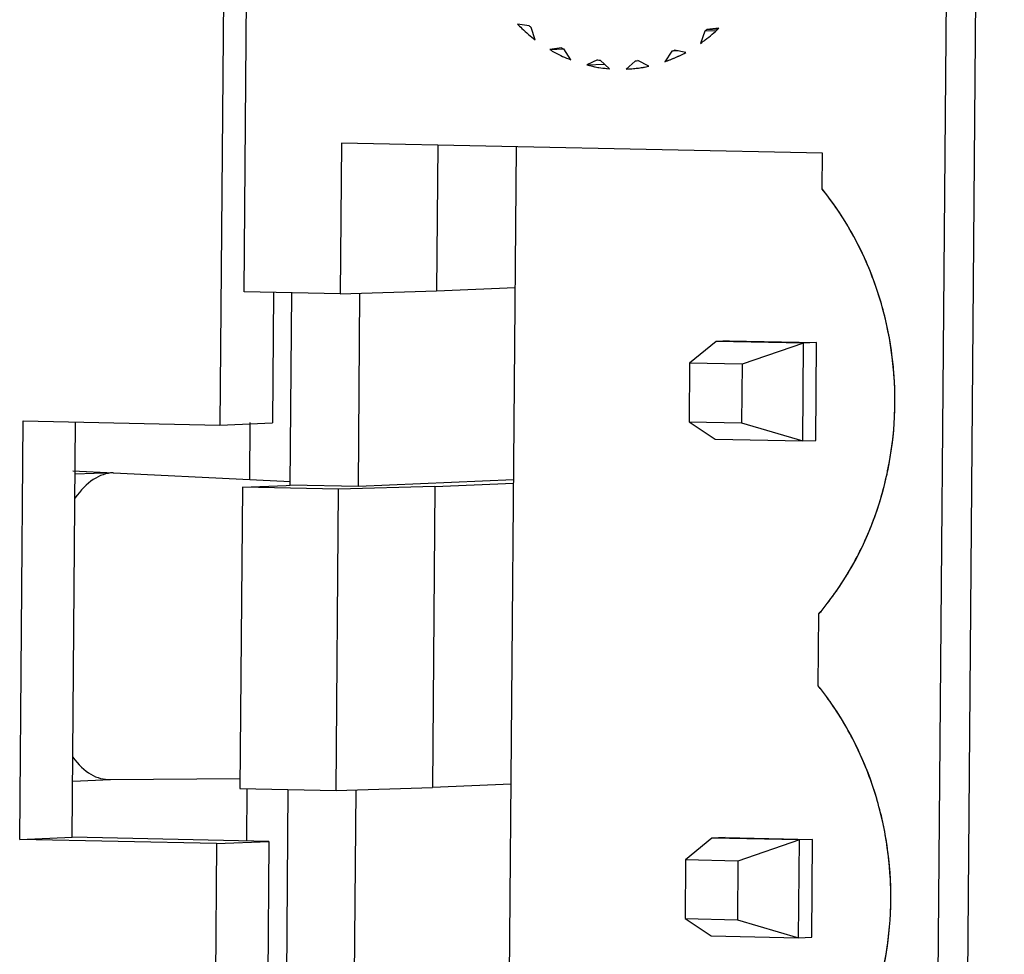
# Model space of a CAD drawing. Header units: millimetres. Extents: x 0 to 1750, y -1720 to 477.
# Tile 236 of 256: x 935 to 945, y -855 to -845. Entities that reach past the tile are written whole.
import ezdxf

# ---------------------------------------------------------------- set-up
doc = ezdxf.new("R2010")
doc.units = ezdxf.units.MM
doc.header["$LTSCALE"] = 92.51
for name, color, linetype in [('101300561_14DXF_CONTINUOUS_LINE', 7, 'CONTINUOUS'), ('101300561_DXF_CONTINUOUS_LINE', 7, 'CONTINUOUS'), ('DE-11-072043DXF_CONTINUOUS_LINE', 7, 'CONTINUOUS'), ('DE-13-001875DXF_CONTINUOUS_LINE', 7, 'CONTINUOUS')]:
    doc.layers.add(name, color=color, linetype=linetype)

msp = doc.modelspace()

# ---------------------------------------------------------------- linework, layer by layer
at = {"layer": '101300561_14DXF_CONTINUOUS_LINE'}
for p, q in [((936.944, -847.859), (936.999, -841.242)), ((943.986, -861.703), (944.153, -841.391)), ((939.859, -845.14), (939.739, -845.124)), ((939.922, -845.285), (939.88, -845.159)), ((941.655, -845.196), (941.611, -845.321)), ((941.77, -845.191), (941.655, -845.196)), ((941.797, -845.166), (941.677, -845.178)), ((941.677, -845.178), (941.79, -845.173)), ((940.189, -845.366), (940.07, -845.384)), ((940.07, -845.384), (940.214, -845.378)), ((940.284, -845.488), (940.214, -845.378)), ((941.318, -845.401), (941.247, -845.508)), ((941.386, -845.398), (941.318, -845.401)), ((941.462, -845.413), (941.344, -845.39)), ((940.559, -845.489), (940.449, -845.541)), ((940.679, -845.58), (940.586, -845.493)), ((940.944, -845.501), (940.85, -845.583)), ((941.081, -845.554), (940.971, -845.497)), ((940.449, -845.541), (940.629, -845.534)), ((940.85, -845.583), (940.851, -845.583)), ((937.94, -846.34), (937.928, -847.88)), ((942.859, -846.443), (937.94, -846.34)), ((938.924, -846.361), (938.912, -847.85)), ((939.646, -856.433), (939.729, -846.378)), ((942.856, -846.811), (942.859, -846.443)), ((938.912, -847.85), (939.717, -847.816)), ((937.928, -847.88), (936.944, -847.859)), ((937.417, -849.837), (937.434, -847.87)), ((937.928, -847.88), (938.912, -847.85)), ((938.113, -849.851), (938.129, -847.874)), ((941.77, -848.367), (941.5, -848.589)), ((941.904, -848.361), (941.77, -848.367)), ((942.664, -848.386), (941.77, -848.367)), ((941.904, -848.361), (942.798, -848.38)), ((942.664, -848.386), (942.036, -848.601)), ((942.656, -849.385), (942.664, -848.386)), ((942.798, -848.38), (942.664, -848.386)), ((942.79, -849.38), (942.798, -848.38)), ((941.5, -848.589), (941.495, -849.189)), ((942.036, -848.601), (941.5, -848.589)), ((942.036, -848.601), (942.031, -849.2)), ((941.495, -849.189), (941.761, -849.367)), ((941.495, -849.189), (942.031, -849.2)), ((942.031, -849.2), (942.656, -849.385)), ((941.761, -849.367), (942.656, -849.385)), ((942.656, -849.385), (942.79, -849.38)), ((936.927, -849.859), (937.375, -849.84)), ((937.375, -849.84), (937.417, -849.837)), ((938.113, -849.851), (937.417, -849.837)), ((938.895, -849.849), (937.911, -849.879)), ((939.699, -849.784), (938.113, -849.851)), ((938.895, -849.849), (938.87, -852.928)), ((938.895, -849.849), (939.7, -849.815)), ((936.927, -849.859), (936.902, -852.938)), ((937.911, -849.879), (936.927, -849.859)), ((937.886, -852.958), (937.911, -849.879)), ((942.814, -851.889), (942.821, -851.153)), ((936.902, -852.938), (937.886, -852.958)), ((937.392, -852.948), (937.376, -854.915)), ((937.886, -852.958), (938.87, -852.928)), ((938.087, -852.952), (938.071, -854.929)), ((939.675, -852.894), (938.87, -852.928)), ((941.728, -853.445), (941.458, -853.668)), ((941.862, -853.44), (941.728, -853.445)), ((942.622, -853.464), (941.728, -853.445)), ((941.862, -853.44), (942.756, -853.458)), ((942.622, -853.464), (941.994, -853.679)), ((942.614, -854.463), (942.622, -853.464)), ((942.756, -853.458), (942.622, -853.464)), ((942.748, -854.458), (942.756, -853.458)), ((941.458, -853.668), (941.453, -854.267)), ((941.994, -853.679), (941.458, -853.668)), ((941.994, -853.679), (941.989, -854.279)), ((941.453, -854.267), (941.72, -854.445)), ((941.453, -854.267), (941.989, -854.279)), ((941.989, -854.279), (942.614, -854.463)), ((941.72, -854.445), (942.614, -854.463)), ((942.614, -854.463), (942.748, -854.458))]:
    msp.add_line(p, q, dxfattribs=at)
for centre, radius, start, end in [((940.887, -843.999), 1.536, 227.9562, 229.0434), ((940.72, -844.049), 1.48, 309.1687, 310.2832), ((940.819, -844.1), 1.414, 243.5224, 244.6714), ((940.777, -844.138), 1.374, 293.1875, 294.3586), ((940.794, -844.173), 1.337, 259.8579, 261.0507), ((940.792, -844.187), 1.322, 276.5916, 277.793), ((940.793, -844.201), 1.384, 272.4135, 282.0089), ((940.384, -848.8), 3.174, 36.3284, 38.8235), ((940.022, -848.968), 3.577, 359.5283, 1.8323), ((940.027, -848.968), 3.571, 357.2208, 359.5272), ((940.489, -849.172), 3.06, 319.6473, 322.204), ((940.342, -853.879), 3.174, 36.3284, 38.8235), ((939.98, -854.046), 3.577, 359.5283, 1.8323), ((939.986, -854.046), 3.571, 357.2208, 359.5272)]:
    msp.add_arc(centre, radius, start, end, dxfattribs=at)
for points, knots in [([(939.739, -845.124), (939.754, -845.138), (939.812, -845.196), (939.874, -845.249), (939.922, -845.285)], [0, 0, 0, 0, 0.251671, 1, 1, 1, 1]), ([(941.611, -845.321), (941.627, -845.309), (941.692, -845.261), (941.753, -845.209), (941.797, -845.166)], [0, 0, 0, 0, 0.248581, 1, 1, 1, 1]), ([(940.07, -845.384), (940.087, -845.394), (940.156, -845.433), (940.228, -845.467), (940.284, -845.488)], [0, 0, 0, 0, 0.251443, 1, 1, 1, 1]), ([(941.247, -845.508), (941.265, -845.502), (941.339, -845.475), (941.41, -845.441), (941.462, -845.413)], [0, 0, 0, 0, 0.249063, 1, 1, 1, 1]), ([(940.449, -845.541), (940.468, -845.546), (940.543, -845.564), (940.621, -845.575), (940.679, -845.58)], [0, 0, 0, 0, 0.250787, 1, 1, 1, 1]), ([(943.597, -848.854), (943.591, -848.679), (943.555, -848.331), (943.424, -847.825), (943.222, -847.349), (943.041, -847.057), (942.941, -846.92)], [0, 0, 0, 0, 0.253053, 0.504842, 0.754152, 1, 1, 1, 1]), ([(942.907, -851.047), (943.009, -850.914), (943.195, -850.63), (943.405, -850.162), (943.544, -849.661), (943.586, -849.315), (943.595, -849.141)], [0, 0, 0, 0, 0.244869, 0.493722, 0.745791, 1, 1, 1, 1]), ([(943.555, -853.932), (943.549, -853.757), (943.513, -853.409), (943.382, -852.903), (943.18, -852.427), (942.999, -852.135), (942.899, -851.998)], [0, 0, 0, 0, 0.253053, 0.504842, 0.754152, 1, 1, 1, 1]), ([(942.865, -856.125), (942.968, -855.993), (943.153, -855.708), (943.363, -855.24), (943.502, -854.739), (943.544, -854.394), (943.553, -854.22)], [0, 0, 0, 0, 0.244869, 0.493722, 0.745791, 1, 1, 1, 1])]:
    msp.add_open_spline(points, degree=3, knots=knots, dxfattribs=at)
at = {"layer": '101300561_DXF_CONTINUOUS_LINE'}
for p, q in [((936.944, -847.859), (936.999, -841.242)), ((943.986, -861.703), (944.153, -841.391)), ((939.859, -845.14), (939.739, -845.124)), ((939.922, -845.285), (939.88, -845.159)), ((941.655, -845.196), (941.611, -845.321)), ((941.77, -845.191), (941.655, -845.196)), ((941.797, -845.166), (941.677, -845.178)), ((941.677, -845.178), (941.79, -845.173)), ((940.189, -845.366), (940.07, -845.384)), ((940.07, -845.384), (940.214, -845.378)), ((940.284, -845.488), (940.214, -845.378)), ((941.318, -845.401), (941.247, -845.508)), ((941.386, -845.398), (941.318, -845.401)), ((941.462, -845.413), (941.344, -845.39)), ((940.559, -845.489), (940.449, -845.541)), ((940.679, -845.58), (940.586, -845.493)), ((940.944, -845.501), (940.85, -845.583)), ((940.972, -845.5), (940.944, -845.501)), ((941.081, -845.554), (940.971, -845.497)), ((940.449, -845.541), (940.629, -845.534)), ((937.94, -846.34), (937.928, -847.88)), ((942.859, -846.443), (937.94, -846.34)), ((938.924, -846.361), (938.912, -847.85)), ((939.646, -856.433), (939.729, -846.378)), ((942.856, -846.811), (942.859, -846.443)), ((938.912, -847.85), (939.717, -847.816)), ((937.928, -847.88), (936.944, -847.859)), ((937.417, -849.837), (937.434, -847.87)), ((937.928, -847.88), (938.912, -847.85)), ((938.113, -849.851), (938.129, -847.874)), ((941.77, -848.367), (941.5, -848.589)), ((941.904, -848.361), (941.77, -848.367)), ((942.664, -848.386), (941.77, -848.367)), ((941.904, -848.361), (942.798, -848.38)), ((942.664, -848.386), (942.036, -848.601)), ((942.656, -849.385), (942.664, -848.386)), ((942.798, -848.38), (942.664, -848.386)), ((942.79, -849.38), (942.798, -848.38)), ((941.5, -848.589), (941.495, -849.189)), ((942.036, -848.601), (941.5, -848.589)), ((942.036, -848.601), (942.031, -849.2)), ((941.495, -849.189), (941.761, -849.367)), ((941.495, -849.189), (942.031, -849.2)), ((942.031, -849.2), (942.656, -849.385)), ((941.761, -849.367), (942.656, -849.385)), ((942.656, -849.385), (942.79, -849.38)), ((936.927, -849.859), (937.375, -849.84)), ((937.375, -849.84), (937.417, -849.837)), ((938.113, -849.851), (937.417, -849.837)), ((938.895, -849.849), (937.911, -849.879)), ((939.699, -849.784), (938.113, -849.851)), ((938.895, -849.849), (938.87, -852.928)), ((938.895, -849.849), (939.7, -849.815)), ((936.927, -849.859), (936.902, -852.938)), ((937.911, -849.879), (936.927, -849.859)), ((937.886, -852.958), (937.911, -849.879)), ((942.814, -851.889), (942.821, -851.153)), ((936.902, -852.938), (937.886, -852.958)), ((937.392, -852.948), (937.376, -854.915)), ((937.886, -852.958), (938.87, -852.928)), ((938.087, -852.952), (938.071, -854.929)), ((939.675, -852.894), (938.87, -852.928)), ((941.728, -853.445), (941.458, -853.668)), ((941.862, -853.44), (941.728, -853.445)), ((942.622, -853.464), (941.728, -853.445)), ((941.862, -853.44), (942.756, -853.458)), ((942.622, -853.464), (941.994, -853.679)), ((942.614, -854.463), (942.622, -853.464)), ((942.756, -853.458), (942.622, -853.464)), ((942.748, -854.458), (942.756, -853.458)), ((941.458, -853.668), (941.453, -854.267)), ((941.994, -853.679), (941.458, -853.668)), ((941.994, -853.679), (941.989, -854.279)), ((941.453, -854.267), (941.72, -854.445)), ((941.453, -854.267), (941.989, -854.279)), ((941.989, -854.279), (942.614, -854.463)), ((941.72, -854.445), (942.614, -854.463)), ((942.614, -854.463), (942.748, -854.458))]:
    msp.add_line(p, q, dxfattribs=at)
for centre, radius, start, end in [((940.887, -843.999), 1.536, 227.9562, 229.0434), ((940.72, -844.049), 1.48, 309.1687, 310.2832), ((940.819, -844.1), 1.414, 243.5224, 244.6714), ((940.777, -844.138), 1.374, 293.1875, 294.3586), ((940.794, -844.173), 1.337, 259.8579, 261.0507), ((940.792, -844.187), 1.322, 276.5916, 277.793), ((940.795, -844.184), 1.401, 255.6783, 265.2303), ((940.793, -844.205), 1.379, 272.3668, 273.4402), ((940.792, -844.199), 1.386, 273.452, 282.0042), ((940.491, -849.174), 3.057, 319.6477, 322.2069), ((940.344, -853.877), 3.171, 36.3257, 38.8231)]:
    msp.add_arc(centre, radius, start, end, dxfattribs=at)
for points, knots in [([(939.739, -845.124), (939.754, -845.138), (939.812, -845.196), (939.874, -845.249), (939.922, -845.285)], [0, 0, 0, 0, 0.251671, 1, 1, 1, 1]), ([(941.611, -845.321), (941.627, -845.309), (941.692, -845.261), (941.753, -845.209), (941.797, -845.166)], [0, 0, 0, 0, 0.248581, 1, 1, 1, 1]), ([(940.07, -845.384), (940.087, -845.394), (940.156, -845.433), (940.228, -845.467), (940.284, -845.488)], [0, 0, 0, 0, 0.251443, 1, 1, 1, 1]), ([(941.247, -845.508), (941.302, -845.489), (941.375, -845.459), (941.445, -845.423), (941.462, -845.413)], [0, 0, 0, 0, 0.748792, 1, 1, 1, 1]), ([(943.599, -848.998), (943.602, -848.603), (943.478, -847.815), (943.099, -847.111), (942.856, -846.811)], [0, 0, 0, 0, 0.505546, 1, 1, 1, 1]), ([(942.907, -851.047), (943.128, -850.762), (943.476, -850.102), (943.596, -849.368), (943.599, -848.998)], [0, 0, 0, 0, 0.493534, 1, 1, 1, 1]), ([(943.557, -854.076), (943.56, -853.704), (943.451, -852.963), (943.115, -852.292), (942.899, -851.998)], [0, 0, 0, 0, 0.504869, 1, 1, 1, 1]), ([(942.865, -856.125), (943.086, -855.84), (943.434, -855.18), (943.554, -854.446), (943.557, -854.076)], [0, 0, 0, 0, 0.493534, 1, 1, 1, 1])]:
    msp.add_open_spline(points, degree=3, knots=knots, dxfattribs=at)
at = {"layer": 'DE-11-072043DXF_CONTINUOUS_LINE'}
for p, q in [((944.285, -862.007), (944.717, -809.626)), ((936.839, -832.068), (936.698, -849.222)), ((937.245, -847.866), (937.234, -849.199)), ((934.65, -853.459), (934.685, -849.18)), ((934.685, -849.18), (936.698, -849.222)), ((935.187, -853.436), (935.222, -849.191)), ((936.698, -849.222), (937.234, -849.199)), ((934.65, -853.459), (935.187, -853.436)), ((936.662, -853.5), (934.65, -853.459)), ((937.199, -853.478), (935.187, -853.436)), ((936.662, -853.5), (936.594, -861.847)), ((936.662, -853.5), (937.199, -853.478)), ((937.199, -853.478), (937.187, -854.917))]:
    msp.add_line(p, q, dxfattribs=at)
at = {"layer": 'DE-13-001875DXF_CONTINUOUS_LINE'}
for p, q in [((937.003, -849.779), (937.008, -849.197)), ((935.195, -849.689), (937.419, -849.8)), ((935.195, -849.69), (935.605, -849.711)), ((935.605, -849.711), (935.217, -849.726)), ((935.192, -852.862), (935.579, -852.846)), ((935.579, -852.846), (936.901, -852.835)), ((936.972, -853.476), (936.977, -852.938))]:
    msp.add_line(p, q, dxfattribs=at)
for start_param, end_param in [(0.027887, 0.592508), (-3.677413, -3.112791)]:
    msp.add_ellipse((935.592, -851.278), major_axis=(0.034, 1.568), ratio=0.462577, start_param=start_param, end_param=end_param, dxfattribs=at)

doc.saveas('drawing.dxf')
